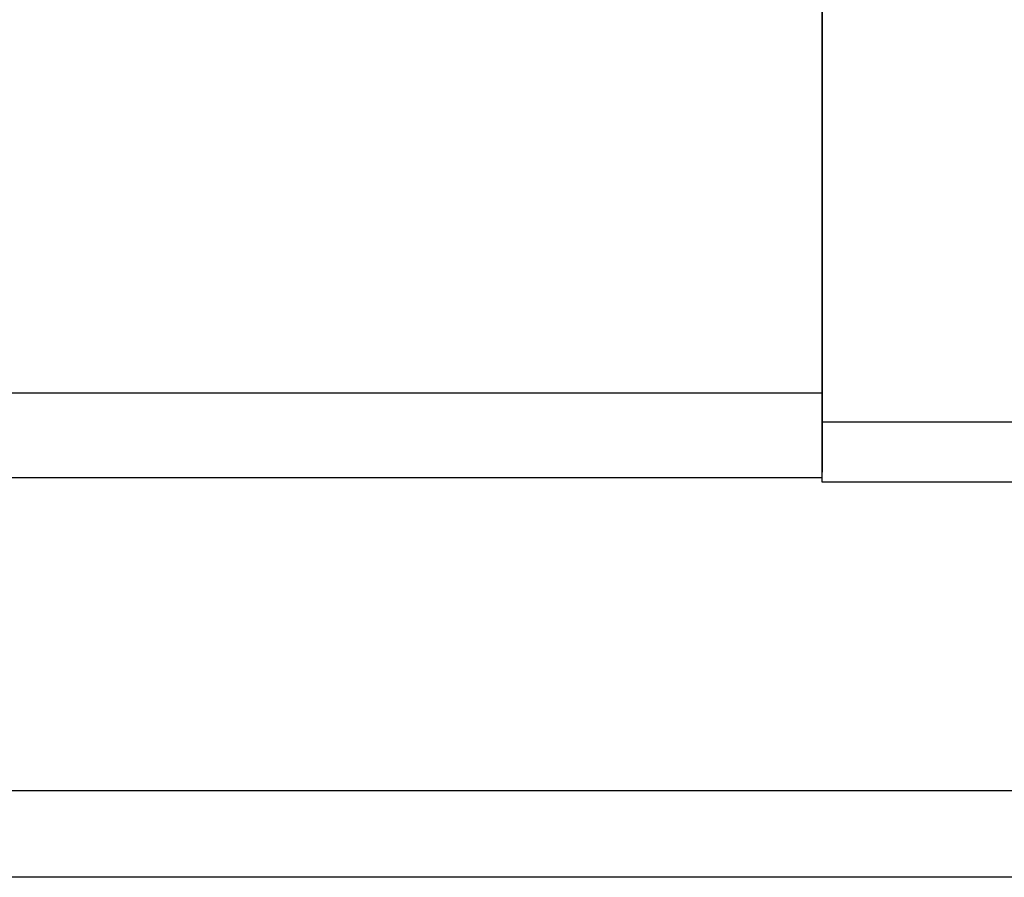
# Model space of a CAD drawing. Header units: millimetres. Extents: x 304 to 544, y 331 to 411.
# Tile 39 of 56: x 479.45 to 487.58, y 346.74 to 353.82. Entities that reach past the tile are written whole.
import ezdxf

# ---------------------------------------------------------------- set-up
doc = ezdxf.new("R2010")
doc.units = ezdxf.units.MM
doc.header["$LTSCALE"] = 0.1
doc.layers.add('2', color=7, linetype='CONTINUOUS')
doc.layers.add('OUT', color=3, linetype='CONTINUOUS')

msp = doc.modelspace()

# ---------------------------------------------------------------- linework, layer by layer
at = {"layer": '2', "color": 0, "linetype": 'Continuous'}
for p, q in [((486.0767, 350.5025), (486.0767, 369.8018)), ((486.0767, 364.2739), (486.0767, 350.4381)), ((486.0767, 350.7381), (463.1767, 350.7381)), ((486.0767, 350.7381), (486.0767, 350.0845)), ((486.0767, 350.5025), (492.0767, 350.5025)), ((486.0767, 350.0381), (486.0767, 350.0845)), ((486.0767, 350.0381), (463.1767, 350.0381)), ((486.0767, 350.0381), (463.1767, 350.0381)), ((485.9984, 350.0381), (485.9984, 350.0381)), ((486.0767, 350.0025), (486.0767, 350.0381)), ((486.0767, 350.0025), (486.0767, 350.0025)), ((492.0767, 350.0025), (486.0767, 350.0025)), ((544.3767, 347.4523), (424.1506, 347.4523)), ((544.3767, 346.7381), (404.9767, 346.7381))]:
    msp.add_line(p, q, dxfattribs=at)
at = {"layer": 'OUT', "color": 0, "linetype": 'Continuous'}
for p, q in [((486.0767, 351.4381), (486.0767, 354.4602)), ((486.0767, 350.0381), (486.0767, 351.4381)), ((486.0767, 350.0025), (486.0767, 350.0381))]:
    msp.add_line(p, q, dxfattribs=at)

doc.saveas('drawing.dxf')
